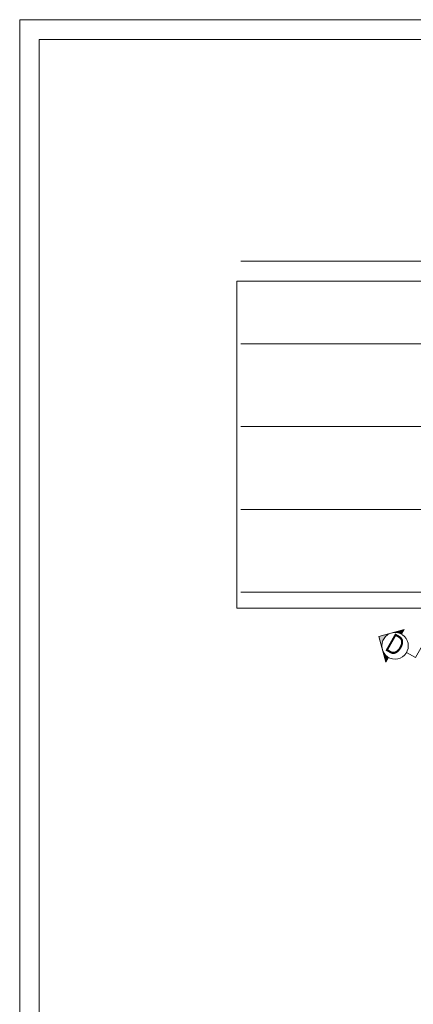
# Model space of a CAD drawing. Header units: metres. Extents: x 217 to 322, y -6 to 53.
# Tile 9 of 39: x 217 to 227, y 28 to 53. Entities that reach past the tile are written whole.
import ezdxf

# ---------------------------------------------------------------- set-up
doc = ezdxf.new("R2010")
doc.units = ezdxf.units.M
doc.linetypes.add('__RA_15', pattern=[1.7, 1, -0.3, 0.1, -0.3])
for name, color, linetype, lineweight in [('OSY', 204, '__RA_15', 13), ('POPIS', 7, 'Continuous', 13), ('SRAFY', 254, 'Continuous', 18), ('Standard', 7, 'Continuous', 40)]:
    doc.layers.add(name, color=color, linetype=linetype, lineweight=lineweight)
doc.styles.add('ARIAL', font='ARIAL.TTF')

msp = doc.modelspace()

# ---------------------------------------------------------------- hatches: boundary and pattern name
at = {"layer": 'POPIS', "linetype": 'Continuous', "lineweight": 13}
for points in [[(226.612, 37.625), (226.605, 37.587), (226.603, 37.548), (226.605, 37.51), (226.612, 37.468), (226.525, 37.783), (226.84, 37.87), (226.801, 37.855), (226.767, 37.837), (226.735, 37.815), (226.706, 37.79), (226.68, 37.762), (226.657, 37.731), (226.638, 37.697), (226.623, 37.662)], [(227.064, 37.861), (227.028, 37.873), (226.99, 37.881), (226.952, 37.885), (226.913, 37.884), (226.868, 37.877), (227.177, 37.962), (227.108, 37.84), (227.099, 37.845)], [(226.637, 37.399), (226.656, 37.365), (226.678, 37.334), (226.704, 37.305), (226.733, 37.28), (226.765, 37.258), (226.774, 37.254), (226.704, 37.132), (226.619, 37.441)]]:
    msp.add_hatch(color=7, dxfattribs=at).paths.add_polyline_path(points, flags=16)

# ---------------------------------------------------------------- linework, layer by layer
at = {"layer": 'OSY', "color": 204, "linetype": 'Continuous', "lineweight": 13}
for p, q in [((223.009, 47.341), (223.009, 47.341)), ((223.009, 47.341), (268.457, 47.341)), ((223.009, 45.233), (223.009, 45.233)), ((223.009, 45.233), (268.457, 45.233)), ((223.009, 43.125), (223.009, 43.125)), ((223.009, 43.125), (268.457, 43.125)), ((223.009, 41.017), (223.009, 41.017)), ((223.009, 41.017), (268.457, 41.017)), ((223.009, 38.91), (223.009, 38.91)), ((223.009, 38.91), (268.457, 38.91))]:
    msp.add_line(p, q, dxfattribs=at)
at = {"layer": 'POPIS', "color": 7, "linetype": 'Continuous', "lineweight": 13}
for p, q in [((226.525, 37.783), (227.177, 37.962)), ((227.177, 37.962), (227.108, 37.841)), ((226.704, 37.132), (226.525, 37.783)), ((226.774, 37.253), (226.704, 37.132))]:
    msp.add_line(p, q, dxfattribs=at)
msp.add_lwpolyline([(227.234, 37.38), (227.462, 37.25), (227.825, 37.887)], dxfattribs=at)
msp.add_circle((226.941, 37.547), 0.338, dxfattribs=at)
at = {"layer": 'SRAFY', "color": 136, "linetype": 'Continuous', "lineweight": 18}
for points in [[(217.375, -5.917), (322.375, -5.917), (322.375, 53.483), (217.375, 53.483), (217.375, -5.917)], [(217.875, -5.417), (321.875, -5.417), (321.875, 52.983), (217.875, 52.983), (217.875, -5.417)]]:
    msp.add_lwpolyline(points, dxfattribs=at)
at = {"layer": 'Standard', "color": 7, "linetype": 'Continuous', "lineweight": 13}
msp.add_lwpolyline([(222.909, 38.501), (265.727, 38.501), (265.727, 46.83), (222.909, 46.83), (222.909, 38.501)], dxfattribs=at)

# ---------------------------------------------------------------- texts
at = {"layer": 'POPIS', "color": 204, "linetype": 'Continuous', "lineweight": 13, "insert": (226.66, 37.45), "char_height": 0.5, "width": 0.19231, "attachment_point": 7, "rotation": 330.3451, "style": 'ARIAL'}
msp.add_mtext('\\W0.77;D', dxfattribs=at)

doc.saveas('drawing.dxf')
